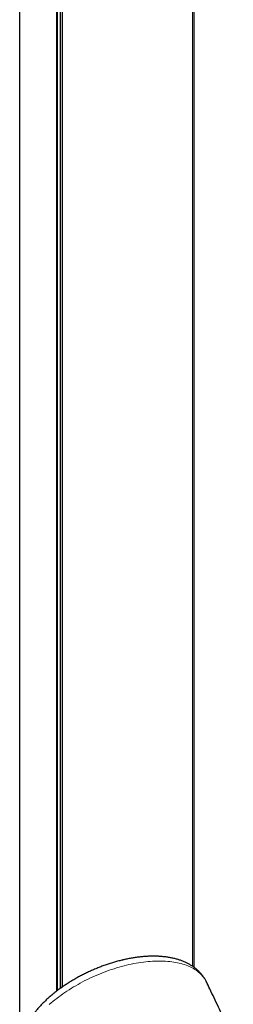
# Model space of a CAD drawing. Header units: millimetres. Extents: x 8 to 1010, y 12 to 2700.
# Tile 11 of 68: x 909 to 972, y 365 to 655. Entities that reach past the tile are written whole.
import ezdxf

# ---------------------------------------------------------------- set-up
doc = ezdxf.new("R2010")
doc.units = ezdxf.units.MM

msp = doc.modelspace()

# ---------------------------------------------------------------- linework, layer by layer
at = {"color": 7, "linetype": 'Continuous', "lineweight": 30}
for p, q in [((908.57, 242.71), (908.57, 1059.1)), ((960.01, 375.72), (960.01, 1000.03)), ((919.56, 368.78), (919.56, 973.98)), ((920.69, 369.62), (920.69, 974.59))]:
    msp.add_line(p, q, dxfattribs=at)
at = {"color": 8, "linetype": 'Continuous', "lineweight": 0}
for p, q in [((959.53, 376.06), (959.53, 999.67)), ((919.75, 368.92), (919.75, 974.08)), ((920.51, 369.48), (920.51, 974.49)), ((921.17, 369.95), (921.17, 974.84))]:
    msp.add_line(p, q, dxfattribs=at)
at = {"color": 8, "linetype": 'Continuous', "lineweight": 0, "flags": 128}
msp.add_lwpolyline([(963.61, 371.49), (963.44, 371.82), (963.24, 372.16), (963.02, 372.5), (962.78, 372.83), (962.52, 373.15), (962.25, 373.46), (961.96, 373.76), (961.65, 374.05), (961.32, 374.33), (960.98, 374.6), (960.62, 374.86), (960.24, 375.11), (959.85, 375.35), (959.44, 375.57), (959.02, 375.79), (958.58, 375.99), (958.12, 376.18), (957.65, 376.36), (957.17, 376.53), (956.67, 376.68), (956.16, 376.83), (955.63, 376.96), (955.09, 377.08), (954.54, 377.19), (953.98, 377.28), (953.4, 377.36), (952.82, 377.43), (952.22, 377.49), (951.61, 377.53), (950.99, 377.57), (950.36, 377.58), (949.73, 377.59), (949.08, 377.58), (948.42, 377.57), (947.76, 377.53), (947.09, 377.49), (946.41, 377.43), (945.72, 377.36), (945.03, 377.28), (944.33, 377.18), (943.63, 377.08), (942.92, 376.96), (942.21, 376.83), (941.49, 376.68), (940.78, 376.53), (940.05, 376.36), (939.33, 376.18), (938.6, 375.99), (937.87, 375.78), (937.15, 375.57), (936.42, 375.34), (935.69, 375.1), (934.96, 374.86), (934.23, 374.6), (933.51, 374.33), (932.78, 374.05), (932.06, 373.76), (931.35, 373.46), (930.63, 373.15), (929.92, 372.83), (929.22, 372.5), (928.52, 372.16), (927.82, 371.81), (927.13, 371.45), (926.45, 371.09), (925.78, 370.71), (925.11, 370.33), (924.45, 369.94), (923.8, 369.55), (923.16, 369.14), (922.52, 368.73), (921.9, 368.32), (921.29, 367.89), (920.68, 367.46), (920.09, 367.03), (919.51, 366.59), (918.94, 366.14), (918.38, 365.69), (917.84, 365.24), (917.31, 364.78)], dxfattribs=at)
at = {"color": 7, "linetype": 'Continuous', "lineweight": 30}
for points, knots in [([(939.03, 377.92), (938.92, 377.89), (938.61, 377.82), (938.08, 377.69), (937.46, 377.53), (936.84, 377.35), (936.22, 377.17), (935.6, 376.99), (934.98, 376.79), (934.36, 376.58), (933.74, 376.37), (933.12, 376.15), (932.51, 375.92), (931.89, 375.68), (931.28, 375.43), (930.67, 375.18), (930.07, 374.92), (929.46, 374.65), (928.87, 374.38), (928.27, 374.09), (927.68, 373.8), (927.09, 373.51), (926.51, 373.2), (925.93, 372.89), (925.36, 372.58), (924.79, 372.25), (924.23, 371.92), (923.67, 371.59), (923.12, 371.25), (922.57, 370.9), (922.04, 370.55), (921.5, 370.19), (920.98, 369.82), (920.46, 369.45), (919.95, 369.08), (919.45, 368.7), (918.96, 368.31), (918.47, 367.92), (918, 367.53), (917.53, 367.13), (917.07, 366.72), (916.62, 366.32), (916.18, 365.9), (915.75, 365.49), (915.33, 365.07), (914.92, 364.64), (914.52, 364.21), (914.13, 363.78), (913.75, 363.35), (913.38, 362.91), (913.03, 362.47), (912.68, 362.02), (912.35, 361.58), (912.03, 361.13), (911.72, 360.68), (911.43, 360.22), (911.14, 359.76), (910.88, 359.31), (910.62, 358.85), (910.38, 358.39), (910.16, 357.92), (909.94, 357.46), (909.75, 357), (909.56, 356.54), (909.4, 356.08), (909.25, 355.62), (909.11, 355.16), (908.99, 354.7), (908.88, 354.25), (908.8, 353.8), (908.72, 353.35), (908.66, 352.9), (908.62, 352.46), (908.59, 352.02), (908.58, 351.59), (908.58, 351.16), (908.6, 350.74), (908.63, 350.32), (908.68, 349.91), (908.74, 349.5), (908.82, 349.09), (908.91, 348.7), (909.01, 348.3), (909.13, 347.92), (909.26, 347.54), (909.36, 347.28), (909.41, 347.15), (909.42, 347.14)], [0, 0, 0, 0, 0.006438, 0.018564, 0.030681, 0.042789, 0.054888, 0.066981, 0.079067, 0.091147, 0.103221, 0.115291, 0.127357, 0.13942, 0.15148, 0.163537, 0.175594, 0.18765, 0.199706, 0.211762, 0.22382, 0.235879, 0.247941, 0.260005, 0.272074, 0.284147, 0.296225, 0.308309, 0.320399, 0.332497, 0.344602, 0.356716, 0.368839, 0.380973, 0.393116, 0.405272, 0.417439, 0.429619, 0.441812, 0.454019, 0.466241, 0.478477, 0.490729, 0.502997, 0.515281, 0.527581, 0.539898, 0.55223, 0.564578, 0.57694, 0.589317, 0.601706, 0.614106, 0.626515, 0.638929, 0.651346, 0.66376, 0.676167, 0.688561, 0.700936, 0.713286, 0.725603, 0.737881, 0.75011, 0.762284, 0.774395, 0.786436, 0.798399, 0.810279, 0.822071, 0.833771, 0.845378, 0.856888, 0.868304, 0.879625, 0.890855, 0.901996, 0.913054, 0.924034, 0.934941, 0.945784, 0.956568, 0.967301, 0.977992, 0.988648, 0.999278, 1, 1, 1, 1]), ([(963.61, 371.49), (963.58, 371.55), (963.49, 371.74), (963.32, 372.03), (963.12, 372.38), (962.91, 372.72), (962.68, 373.05), (962.44, 373.37), (962.18, 373.69), (961.92, 374), (961.64, 374.3), (961.35, 374.6), (961.04, 374.88), (960.73, 375.16), (960.4, 375.43), (960.05, 375.69), (959.7, 375.95), (959.33, 376.19), (958.95, 376.43), (958.56, 376.65), (958.16, 376.87), (957.74, 377.08), (957.32, 377.27), (956.88, 377.46), (956.43, 377.64), (955.97, 377.81), (955.5, 377.96), (955.01, 378.11), (954.52, 378.24), (954.02, 378.37), (953.51, 378.48), (953, 378.58), (952.47, 378.67), (951.94, 378.76), (951.4, 378.83), (950.85, 378.88), (950.3, 378.93), (949.74, 378.97), (949.17, 379), (948.6, 379.01), (948.02, 379.02), (947.44, 379.01), (946.86, 379), (946.27, 378.97), (945.67, 378.94), (945.07, 378.89), (944.47, 378.84), (943.87, 378.77), (943.26, 378.69), (942.65, 378.61), (942.04, 378.51), (941.42, 378.41), (940.81, 378.3), (940.19, 378.17), (939.6, 378.05), (939.21, 377.96), (939.03, 377.92)], [0, 0, 0, 0, 0.009046, 0.025879, 0.042725, 0.059596, 0.076508, 0.093472, 0.110501, 0.127608, 0.144805, 0.162102, 0.17951, 0.197038, 0.214694, 0.232485, 0.250417, 0.268492, 0.286713, 0.305081, 0.323593, 0.342246, 0.361034, 0.37995, 0.398986, 0.418132, 0.437376, 0.456708, 0.476116, 0.495589, 0.515114, 0.534681, 0.554281, 0.573903, 0.593539, 0.613183, 0.632825, 0.652461, 0.672087, 0.691698, 0.711292, 0.730866, 0.75042, 0.769952, 0.78946, 0.808946, 0.828408, 0.847846, 0.867262, 0.886655, 0.906026, 0.925377, 0.944707, 0.964018, 0.98331, 1, 1, 1, 1]), ([(971.56, 354.5), (971.35, 354.98), (970.72, 356.37), (969.68, 358.65), (968.44, 361.35), (967.18, 364.04), (965.91, 366.73), (964.72, 369.21), (963.95, 370.79), (963.61, 371.49)], [0, 0, 0, 0, 0.083999, 0.242535, 0.401069, 0.559599, 0.718124, 0.876642, 1, 1, 1, 1])]:
    msp.add_open_spline(points, degree=3, knots=knots, dxfattribs=at)

doc.saveas('drawing.dxf')
